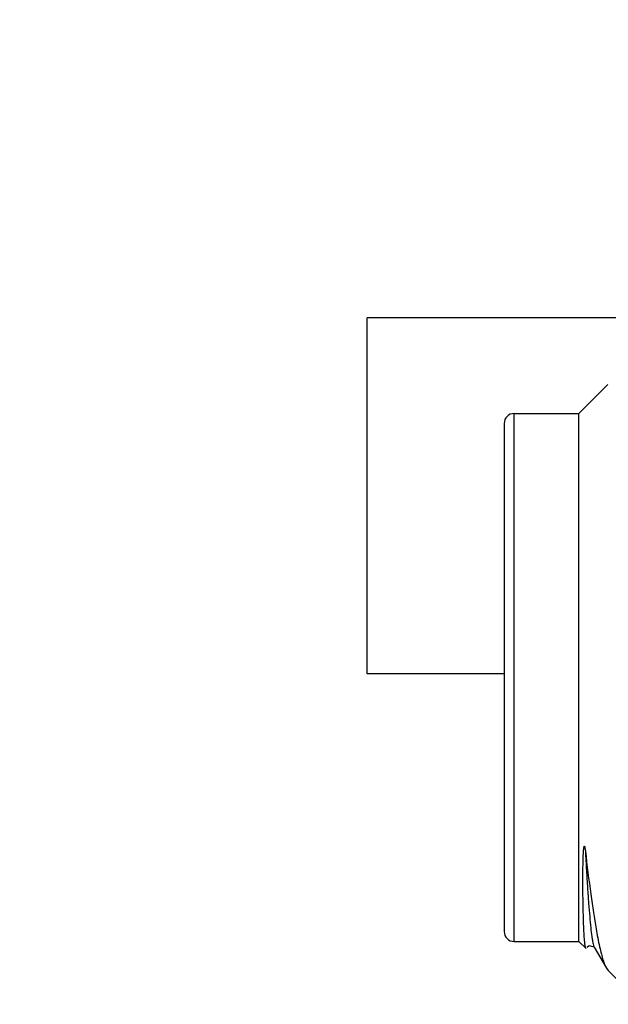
# Model space of a CAD drawing. Header units: inches. Extents: x 0 to 22, y 0 to 17.
# Tile 29 of 37: x 8.497 to 8.733, y 13.532 to 13.927. Entities that reach past the tile are written whole.
import ezdxf

# ---------------------------------------------------------------- set-up
doc = ezdxf.new("R2010")
doc.units = ezdxf.units.IN
doc.header["$LTSCALE"] = 1.21
doc.header["$MEASUREMENT"] = 0
doc.layers.get('0').update_dxf_attribs({"linetype": 'CONTINUOUS'})
doc.layers.add('DIMENSIONS', color=7, linetype='CONTINUOUS')
doc.styles.get("Standard").update_dxf_attribs({"font": 'txt', "width": 0.8})
doc.dimstyles.new('DIMSTYLE_2', dxfattribs={"dimtxt": 0.125, "dimasz": 0.18, "dimexe": 0.18, "dimexo": 0.0625, "dimgap": 0.09, "dimtad": 0, "dimtih": 1, "dimtoh": 1, "dimdec": 3, "dimzin": 4, "dimdsep": 46, "dimtxsty": 'STANDARD', "dimblk": '_FILLED', "dimblk1": '_FILLED', "dimblk2": '_FILLED', "dimcen": 0.09, "dimadec": 0, "dimazin": 0, "dimtp": 0.01, "dimtm": 0.01, "dimtfac": 1, "dimtdec": 3, "dimtofl": 0, "dimtmove": 0, "dimatfit": 3, "dimldrblk": '_FILLED', "dimfxl": 1, "dimtolj": 1, "dimtzin": 4, "dimarcsym": 0})

# ---------------------------------------------------------------- blocks, each defined once
blk = doc.blocks.new('_FILLED')
at = {"color": 0, "linetype": 'BYBLOCK'}
blk.add_solid([(0, 0), (-1, 0.1736), (-1, -0.1736)], dxfattribs=at)
blk = doc.blocks.new('*D22')
at = {"layer": 'DIMENSIONS', "color": 2, "linetype": 'CONTINUOUS'}
for p, q in [((7.6364, 14.06928), (7.6364, 14.42928)), ((8.94204, 14.06928), (7.5114, 14.06928)), ((8.94204, 13.29328), (7.5114, 13.29328)), ((7.6364, 13.29328), (7.6364, 12.93328))]:
    blk.add_line(p, q, dxfattribs=at)
at = {"layer": 'DIMENSIONS', "color": 2, "linetype": 'CONTINUOUS', "xscale": 0.18, "yscale": 0.18, "zscale": 0.18}
for p, rotation in [((7.6364, 14.06928), 270), ((7.6364, 13.29328), 90)]:
    blk.add_blockref('_FILLED', p, dxfattribs=dict(at, rotation=rotation))
at = {"layer": 'DIMENSIONS', "color": 2, "linetype": 'CONTINUOUS', "insert": (7.6364, 13.74378), "char_height": 0.125, "width": 1.225, "attachment_point": 2, "line_spacing_factor": 0.9}
blk.add_mtext('.776{\\Ftxt.shx;\\W1.000000;\\H0.125000; }[19.71]', dxfattribs=at)

msp = doc.modelspace()

# ---------------------------------------------------------------- linework, layer by layer
at = {"color": 7, "linetype": 'CONTINUOUS'}
for p, q in [((8.6364, 13.66478), (8.6364, 13.80778)), ((8.8614, 13.80778), (8.6364, 13.80778)), ((8.7214, 13.76928), (8.73304, 13.78092)), ((8.6954, 13.76928), (8.7214, 13.76928)), ((8.7214, 13.55728), (8.7214, 13.76928)), ((8.6914, 13.76528), (8.6914, 13.56128)), ((8.6914, 13.66478), (8.6364, 13.66478)), ((8.7238, 13.59484), (8.72398, 13.59354)), ((8.6954, 13.55728), (8.7214, 13.55728)), ((8.7214, 13.55728), (8.72424, 13.55444)), ((8.72408, 13.55478), (8.72398, 13.55513)), ((8.72424, 13.55444), (8.72411, 13.55468)), ((8.72742, 13.55511), (8.72754, 13.55496)), ((8.72753, 13.55496), (8.72754, 13.55495)), ((8.72753, 13.55496), (8.73243, 13.5465)), ((8.72754, 13.55496), (8.72754, 13.55495)), ((8.73109, 13.54976), (8.73156, 13.54841)), ((8.73156, 13.54841), (8.73243, 13.5465)), ((8.73243, 13.5465), (8.73312, 13.54556)), ((8.73312, 13.54556), (8.7404, 13.53828))]:
    msp.add_line(p, q, dxfattribs=at)
at = {"color": 9, "linetype": 'CONTINUOUS'}
for p, q in [((8.6954, 13.55728), (8.6954, 13.76928)), ((8.72742, 13.5552), (8.72753, 13.55496))]:
    msp.add_line(p, q, dxfattribs=at)
at = {"color": 7, "linetype": 'CONTINUOUS'}
msp.add_lwpolyline([(8.7247, 13.55498), (8.72556, 13.5556), (8.72742, 13.55511)], dxfattribs=at)
for centre, start, end in [((8.6954, 13.76528), 90, 180), ((8.6954, 13.56128), 180, 270)]:
    msp.add_arc(centre, 0.004, start, end, dxfattribs=at)
for points, knots in [([(8.72334, 13.56265), (8.7233, 13.56362), (8.72322, 13.5657), (8.72313, 13.56902), (8.72306, 13.57274), (8.72301, 13.57608), (8.72299, 13.57893), (8.72298, 13.5812), (8.72299, 13.58315), (8.723, 13.58474), (8.72301, 13.58597), (8.72302, 13.58721), (8.72305, 13.58847), (8.72307, 13.58953), (8.7231, 13.59038), (8.72312, 13.59103), (8.72314, 13.59168), (8.72317, 13.59233), (8.7232, 13.59298), (8.72324, 13.59364), (8.7233, 13.59428), (8.72335, 13.59481), (8.72341, 13.59515), (8.72345, 13.5953), (8.72347, 13.59537), (8.72349, 13.59543), (8.72351, 13.59547), (8.72353, 13.5955), (8.72355, 13.59552), (8.7236, 13.59552), (8.72362, 13.59547), (8.72366, 13.59541), (8.72369, 13.59533), (8.72372, 13.59523), (8.72374, 13.59513), (8.72377, 13.595), (8.72379, 13.5949), (8.7238, 13.59484)], [0, 0, 0, 0, 0.086559, 0.18536, 0.295954, 0.417805, 0.482754, 0.550257, 0.620198, 0.656043, 0.692446, 0.729385, 0.766831, 0.804749, 0.823869, 0.843085, 0.862385, 0.881753, 0.901163, 0.920577, 0.939918, 0.958997, 0.968254, 0.970499, 0.972694, 0.974809, 0.97582, 0.976787, 0.977703, 0.978742, 0.980299, 0.981949, 0.985132, 0.988205, 0.991211, 0.994172, 1, 1, 1, 1]), ([(8.72398, 13.59354), (8.72465, 13.58778), (8.72566, 13.57954), (8.72714, 13.56916), (8.72788, 13.56454), (8.72826, 13.56238)], [0, 0, 0, 0, 0.55324, 0.791044, 1, 1, 1, 1]), ([(8.72398, 13.55513), (8.7239, 13.5555), (8.72377, 13.55642), (8.72361, 13.55806), (8.72346, 13.56019), (8.72338, 13.56178), (8.72334, 13.56265)], [0, 0, 0, 0, 0.151369, 0.368794, 0.651998, 1, 1, 1, 1]), ([(8.72826, 13.56238), (8.72868, 13.55995), (8.72933, 13.55653), (8.73033, 13.55234), (8.73083, 13.55056), (8.73109, 13.54976)], [0, 0, 0, 0, 0.572795, 0.804874, 1, 1, 1, 1])]:
    msp.add_open_spline(points, degree=3, knots=knots, dxfattribs=at)
at = {"color": 9, "linetype": 'CONTINUOUS'}
msp.add_open_spline([(8.72398, 13.59354), (8.72412, 13.59096), (8.72439, 13.58604), (8.72482, 13.57905), (8.72524, 13.57285), (8.72566, 13.56751), (8.72608, 13.56306), (8.72645, 13.55995), (8.72676, 13.55794), (8.72697, 13.5568), (8.72717, 13.55591), (8.72733, 13.5554), (8.72742, 13.5552)], degree=3, knots=[0, 0, 0, 0, 0.201198, 0.383476, 0.545129, 0.684655, 0.800772, 0.892444, 0.92887, 0.958938, 0.98263, 1, 1, 1, 1], dxfattribs=at)

# ---------------------------------------------------------------- dimensions: what is measured, and where the dimension line sits
at = {"layer": 'DIMENSIONS', "color": 2, "linetype": 'CONTINUOUS'}
dim = msp.add_linear_dim(base=(7.6364, 14.06928), p1=(8.94204, 13.29328), p2=(8.94204, 14.06928), angle=90, dimstyle='DIMSTYLE_2', dxfattribs=at)
dim.commit()
dim.dimension.update_dxf_attribs({"geometry": '*D22', "text_midpoint": (7.5114, 13.68128), "dimtype": 160})

doc.saveas('drawing.dxf')
